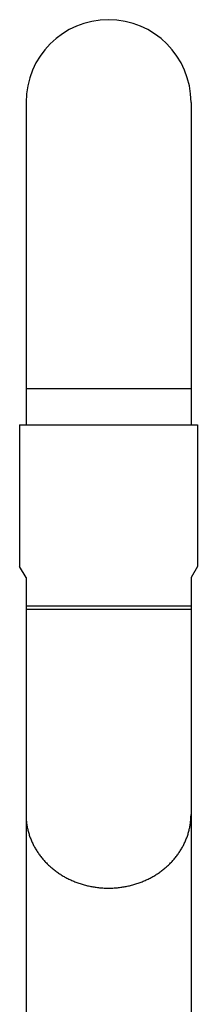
# Model space of a CAD drawing. Header units: millimetres. Extents: x 2357 to 3287, y -935 to -160.
# Tile 10 of 13: x 2442 to 2470, y -315 to -160. Entities that reach past the tile are written whole.
import ezdxf

# ---------------------------------------------------------------- set-up
doc = ezdxf.new("R2010")
doc.units = ezdxf.units.MM
doc.header["$LTSCALE"] = 30.734
doc.layers.get('0').update_dxf_attribs({"linetype": 'CONTINUOUS'})

msp = doc.modelspace()

# ---------------------------------------------------------------- linework, layer by layer
at = {"color": 7, "linetype": 'CONTINUOUS'}
for p, q in [((2443.28, -173.5), (2443.28, -224.19)), ((2469.28, -173.5), (2469.28, -224.19)), ((2442.28, -224.19), (2442.28, -246.46)), ((2442.28, -224.19), (2470.28, -224.19)), ((2470.28, -224.19), (2470.28, -246.46)), ((2443.28, -248.19), (2442.28, -246.46)), ((2470.28, -246.46), (2469.28, -248.19)), ((2443.28, -248.19), (2443.28, -354)), ((2469.28, -248.19), (2469.28, -354)), ((2443.28, -252.62), (2469.28, -252.62)), ((2469.28, -253.19), (2443.28, -253.19))]:
    msp.add_line(p, q, dxfattribs=at)
at = {"color": 9, "linetype": 'CONTINUOUS'}
msp.add_line((2469.28, -218.49), (2443.28, -218.49), dxfattribs=at)
at = {"color": 7, "linetype": 'CONTINUOUS'}
msp.add_arc((2456.28, -173.49), 13, 0, 180, dxfattribs=at)
at = {"color": 9, "linetype": 'CONTINUOUS'}
for points, knots in [([(2443.28, -285.4), (2443.28, -285.61), (2443.29, -286.03), (2443.35, -286.66), (2443.44, -287.28), (2443.58, -287.9), (2443.75, -288.51), (2443.95, -289.11), (2444.2, -289.7), (2444.47, -290.27), (2444.79, -290.83), (2445.13, -291.38), (2445.51, -291.91), (2445.92, -292.42), (2446.37, -292.91), (2446.84, -293.38), (2447.33, -293.82), (2447.86, -294.24), (2448.41, -294.63), (2448.98, -295), (2449.57, -295.34), (2450.19, -295.64), (2450.82, -295.92), (2451.46, -296.17), (2452.13, -296.39), (2452.8, -296.57), (2453.48, -296.72), (2454.17, -296.84), (2454.87, -296.93), (2455.57, -296.98), (2456.04, -296.99), (2456.28, -296.99)], [0, 0, 0, 0, 0.032471, 0.064967, 0.097512, 0.13013, 0.162843, 0.195672, 0.228638, 0.261758, 0.295048, 0.328521, 0.36219, 0.396062, 0.430145, 0.464441, 0.498952, 0.533677, 0.568612, 0.603751, 0.639085, 0.674604, 0.710295, 0.746143, 0.782134, 0.818249, 0.85447, 0.890776, 0.927148, 0.963563, 1, 1, 1, 1]), ([(2456.28, -296.99), (2456.51, -296.99), (2456.98, -296.98), (2457.68, -296.93), (2458.38, -296.84), (2459.07, -296.72), (2459.76, -296.57), (2460.43, -296.39), (2461.09, -296.17), (2461.74, -295.92), (2462.37, -295.64), (2462.98, -295.34), (2463.57, -295), (2464.15, -294.63), (2464.7, -294.24), (2465.22, -293.82), (2465.72, -293.38), (2466.19, -292.91), (2466.63, -292.42), (2467.04, -291.91), (2467.42, -291.38), (2467.77, -290.83), (2468.08, -290.27), (2468.36, -289.7), (2468.6, -289.11), (2468.81, -288.51), (2468.98, -287.9), (2469.11, -287.28), (2469.21, -286.66), (2469.26, -286.03), (2469.28, -285.61), (2469.28, -285.4)], [0, 0, 0, 0, 0.036437, 0.072852, 0.109224, 0.14553, 0.181751, 0.217866, 0.253857, 0.289705, 0.325396, 0.360915, 0.396249, 0.431388, 0.466323, 0.501048, 0.535559, 0.569855, 0.603938, 0.63781, 0.671479, 0.704952, 0.738242, 0.771362, 0.804328, 0.837157, 0.86987, 0.902488, 0.935033, 0.967529, 1, 1, 1, 1])]:
    msp.add_open_spline(points, degree=3, knots=knots, dxfattribs=at)

doc.saveas('drawing.dxf')
